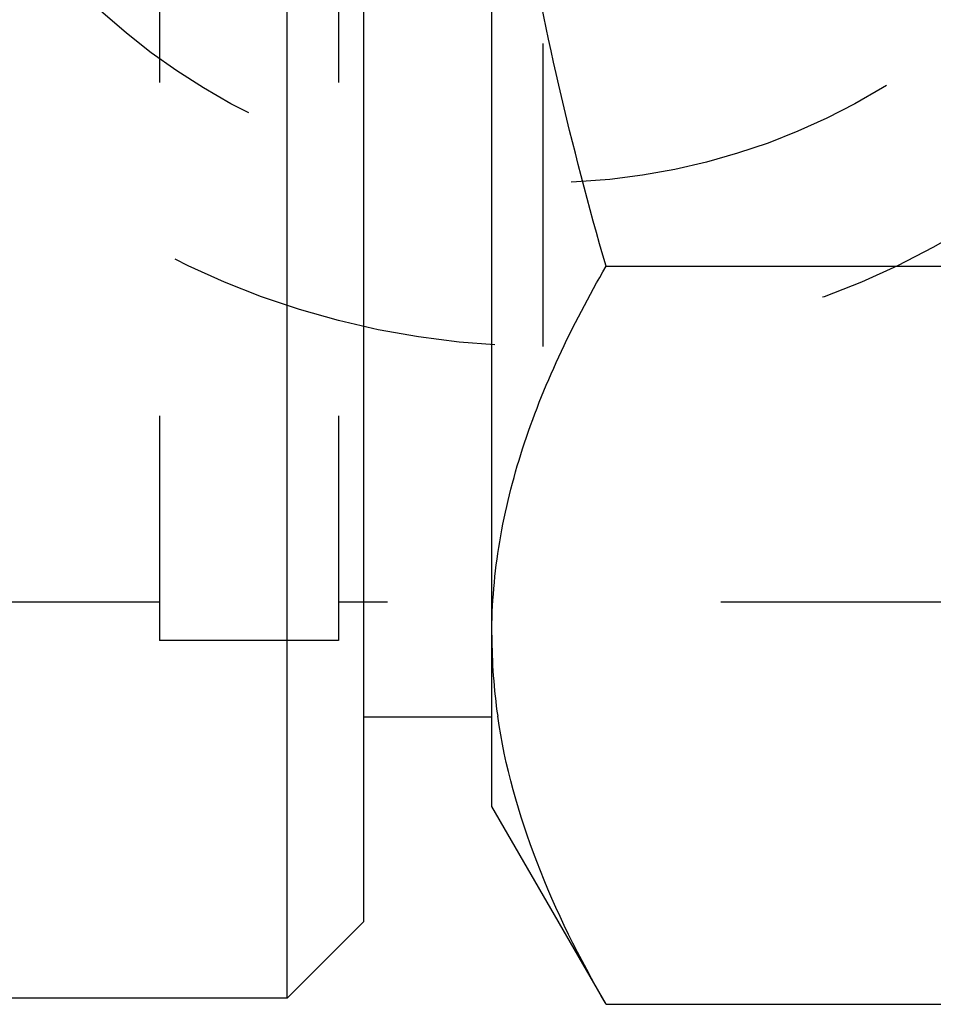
# Model space of a CAD drawing. Header units: millimetres. Extents: x 434 to 567, y 464 to 541.
# Tile 3 of 13: x 525 to 543, y 464 to 483. Entities that reach past the tile are written whole.
import ezdxf

# ---------------------------------------------------------------- set-up
doc = ezdxf.new("R2010")
doc.units = ezdxf.units.MM
doc.header["$LTSCALE"] = 65.185185
doc.linetypes.add('HIDDEN', pattern=[0.2, 0.1, -0.1])
for name, color, linetype in [('FASEN', 7, 'CONTINUOUS'), ('KOERPER', 7, 'CONTINUOUS'), ('KONST.EL_MIT_GEO', 7, 'CONTINUOUS'), ('KURVEN', 7, 'CONTINUOUS')]:
    doc.layers.add(name, color=color, linetype=linetype)

msp = doc.modelspace()

# ---------------------------------------------------------------- linework, layer by layer
at = {"layer": 'FASEN', "color": 7, "linetype": 'Continuous'}
for p, q in [((530.5, 464.284), (530.5, 521.784)), ((532, 465.784), (532, 520.284)), ((532, 465.784), (530.5, 464.284))]:
    msp.add_line(p, q, dxfattribs=at)
at = {"layer": 'KOERPER', "color": 7, "linetype": 'Continuous'}
msp.add_line((530.5, 464.284), (518, 464.284), dxfattribs=at)
at = {"layer": 'KONST.EL_MIT_GEO', "color": 7, "linetype": 'Continuous'}
for p, q in [((534.5, 468.034), (534.5, 518.034)), ((536.733, 478.6), (558.767, 478.6)), ((534.5, 469.784), (532, 469.784)), ((536.733, 464.166), (534.5, 468.034)), ((536.733, 464.166), (558.767, 464.166))]:
    msp.add_line(p, q, dxfattribs=at)
at = {"layer": 'KONST.EL_MIT_GEO', "color": 8, "linetype": 'HIDDEN'}
for p, q in [((532, 469.784), (532, 516.284)), ((528, 514.784), (528, 471.284)), ((531.5, 514.784), (531.5, 471.284)), ((528, 472.034), (497.5, 472.034)), ((545.5, 472.034), (531.5, 472.034)), ((531.5, 471.284), (528, 471.284))]:
    msp.add_line(p, q, dxfattribs=at)
at = {"layer": 'KONST.EL_MIT_GEO', "color": 7, "linetype": 'Continuous'}
msp.add_arc((545.564, 471.393), 11.064, 180.052, 188.2718, dxfattribs=at)
for points, knots in [([(536.733, 478.6), (536.056, 480.945), (535.21, 484.52), (534.604, 489.37), (534.5, 491.813), (534.5, 493.034)], [0, 0, 0, 0, 0.499901, 0.749952, 1, 1, 1, 1]), ([(534.5, 471.383), (534.5, 471.995), (534.607, 473.234), (535.068, 475.063), (535.788, 476.862), (536.4, 478.023), (536.733, 478.6)], [0, 0, 0, 0, 0.240405, 0.485503, 0.738357, 1, 1, 1, 1]), ([(536.733, 464.166), (536.216, 465.062), (535.308, 466.87), (534.756, 468.83), (534.615, 469.801)], [0, 0, 0, 0, 0.512884, 1, 1, 1, 1])]:
    msp.add_open_spline(points, degree=3, knots=knots, dxfattribs=at)
at = {"layer": 'KONST.EL_MIT_GEO', "color": 8, "linetype": 'HIDDEN'}
msp.add_open_spline([(534.5, 471.383), (534.5, 470.855), (534.539, 470.325), (534.615, 469.801)], degree=3, dxfattribs=at)
at = {"layer": 'KURVEN', "color": 8, "linetype": 'HIDDEN'}
msp.add_line((535.5, 509.034), (535.5, 477.034), dxfattribs=at)
for radius in [16, 12.8]:
    msp.add_circle((535.5, 493.034), radius, dxfattribs=at)

doc.saveas('drawing.dxf')
